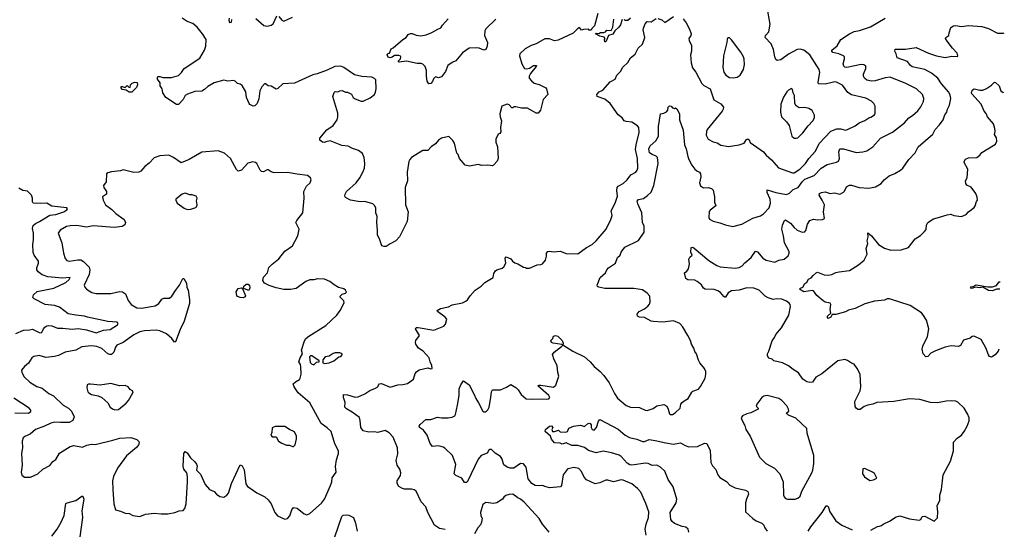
# Model space of a CAD drawing. Extents: x 1954678 to 2060275, y 904822 to 1016299.
# Tile 137 of 256: x 2048314 to 2058497, y 910053 to 915319. Entities that reach past the tile are written whole.
import ezdxf

# ---------------------------------------------------------------- set-up
doc = ezdxf.new("R2010")
doc.units = 0

msp = doc.modelspace()

# ---------------------------------------------------------------- linework, layer by layer
at = {"layer": '0CON20XD'}
for points in [[(2054292, 915385), (2054260, 915255), (2054232, 915228), (2054225, 915210), (2054205, 915210), (2054195, 915220), (2054145, 915218), (2054125, 915210), (2054105, 915238), (2054082, 915225), (2054039, 915181), (2053882, 915108), (2053845, 915102), (2053793, 915123), (2053745, 915121), (2053655, 915070), (2053605, 915054), (2053542, 915018), (2053485, 914968), (2053482, 914945), (2053506, 914865), (2053535, 914816), (2053555, 914811), (2053585, 914818), (2053628, 914845), (2053658, 914845), (2053656, 914835), (2053597, 914765), (2053582, 914735), (2053582, 914715), (2053606, 914686), (2053635, 914662), (2053685, 914651), (2053757, 914615), (2053764, 914604), (2053776, 914545), (2053727, 914495), (2053700, 914385), (2053675, 914353), (2053655, 914353), (2053565, 914404), (2053505, 914406), (2053445, 914420), (2053425, 914420), (2053415, 914410), (2053405, 914410), (2053375, 914438), (2053355, 914448), (2053302, 914425), (2053281, 914345), (2053284, 914315), (2053298, 914275), (2053287, 914205), (2053289, 914161), (2053280, 914145), (2053262, 914135), (2053237, 914085), (2053237, 914055), (2053257, 914005), (2053262, 913885), (2053251, 913859), (2053213, 913817), (2053202, 913808), (2053179, 913811), (2053155, 913816), (2053095, 913814), (2053054, 913824), (2052965, 913806), (2052922, 913815), (2052864, 913884), (2052848, 913925), (2052835, 913940), (2052810, 914045), (2052795, 914070), (2052753, 914113), (2052675, 914095), (2052645, 914073), (2052613, 914037), (2052569, 914005), (2052535, 913968), (2052485, 913969), (2052367, 913895), (2052348, 913875), (2052340, 913855), (2052321, 913745), (2052324, 913655), (2052302, 913585), (2052304, 913405), (2052331, 913335), (2052321, 913235), (2052243, 913077), (2052205, 913033), (2052145, 913004), (2052105, 912976), (2052085, 912974), (2052061, 912981), (2052036, 913056), (2052014, 913094), (2052016, 913145), (2052006, 913225), (2052010, 913285), (2051998, 913325), (2051997, 913375), (2051985, 913401), (2051965, 913416), (2051885, 913441), (2051835, 913438), (2051735, 913456), (2051685, 913483), (2051677, 913495), (2051679, 913515), (2051694, 913545), (2051794, 913635), (2051831, 913685), (2051864, 913745), (2051880, 913785), (2051882, 913835), (2051876, 913896), (2051861, 913935), (2051818, 913968), (2051755, 913990), (2051712, 914012), (2051645, 914019), (2051525, 914066), (2051481, 914059), (2051465, 914051), (2051445, 914053), (2051417, 914075), (2051417, 914095), (2051490, 914180), (2051556, 914225), (2051596, 914285), (2051603, 914315), (2051603, 914355), (2051553, 914525), (2051565, 914568), (2051575, 914577), (2051605, 914573), (2051624, 914586), (2051649, 914589), (2051685, 914572), (2051705, 914572), (2051745, 914550), (2051763, 914515), (2051782, 914502), (2051845, 914478), (2051865, 914478), (2051938, 914512), (2051984, 914546), (2051995, 914570), (2052001, 914605), (2051997, 914697), (2051985, 914713), (2051955, 914724), (2051852, 914732), (2051778, 914748), (2051667, 914827), (2051635, 914840), (2051573, 914837), (2051495, 914797), (2051390, 914760), (2051345, 914748), (2051157, 914663), (2051035, 914657), (2050985, 914610), (2050965, 914600), (2050915, 914631), (2050885, 914636), (2050857, 914657), (2050845, 914656), (2050817, 914625), (2050798, 914585), (2050788, 914502), (2050770, 914455), (2050745, 914431), (2050727, 914427), (2050695, 914443), (2050687, 914455), (2050660, 914515), (2050654, 914575), (2050615, 914638), (2050594, 914654), (2050565, 914661), (2050544, 914684), (2050525, 914690), (2050466, 914684), (2050424, 914696), (2050325, 914666), (2050261, 914629), (2050225, 914597), (2050198, 914582), (2050125, 914578), (2050049, 914551), (2050026, 914535), (2050003, 914495), (2049955, 914443), (2049935, 914443), (2049827, 914515), (2049793, 914565), (2049788, 914605), (2049768, 914635), (2049766, 914666), (2049740, 914705), (2049738, 914725), (2049747, 914733), (2049765, 914734), (2049795, 914721), (2049885, 914722), (2049955, 914742), (2049989, 914775), (2050015, 914814), (2050178, 914922), (2050227, 915003), (2050239, 915045), (2050244, 915114), (2050205, 915175), (2050151, 915241), (2050105, 915280), (2050045, 915302), (2049995, 915337)], [(2050755, 915331), (2050839, 915259), (2050875, 915254), (2050915, 915264), (2050935, 915277), (2050975, 915359)], [(2054915, 915332), (2054955, 915318), (2054985, 915292), (2055075, 915353)], [(2055175, 915327), (2055207, 915287), (2055242, 915222), (2055259, 915175), (2055256, 915155), (2055236, 915125), (2055239, 915105), (2055262, 915052), (2055262, 914995), (2055250, 914955), (2055257, 914873), (2055271, 914821), (2055307, 914777), (2055369, 914659), (2055388, 914638), (2055454, 914604), (2055493, 914493), (2055565, 914450), (2055594, 914415), (2055591, 914395), (2055579, 914375), (2055424, 914185), (2055416, 914164), (2055412, 914125), (2055434, 914085), (2055485, 914056), (2055528, 914048), (2055565, 914022), (2055645, 914010), (2055755, 914027), (2055805, 914043), (2055830, 914080), (2055845, 914087), (2055857, 914077), (2055870, 914050), (2056005, 913955), (2056035, 913919), (2056091, 913871), (2056160, 913790), (2056305, 913736), (2056325, 913738), (2056381, 913775), (2056442, 913835), (2056475, 913885), (2056545, 913962), (2056581, 914039), (2056704, 914166), (2056765, 914193), (2056805, 914191), (2056855, 914179), (2056875, 914184), (2056955, 914224), (2056995, 914255), (2057055, 914278), (2057095, 914306), (2057118, 914312), (2057154, 914336), (2057161, 914355), (2057161, 914425), (2057149, 914455), (2057125, 914477), (2057065, 914507), (2056915, 914542), (2056878, 914568), (2056824, 914644), (2056761, 914675), (2056745, 914677), (2056645, 914653), (2056576, 914655), (2056572, 914675), (2056588, 914775), (2056582, 914805), (2056486, 914956), (2056425, 915005), (2056385, 915015), (2056355, 915010), (2056265, 914964), (2056185, 914904), (2056148, 914898), (2056135, 914907), (2056123, 914935), (2056110, 915010), (2056085, 915070), (2056024, 915136), (2056027, 915155), (2056061, 915195), (2056076, 915275), (2056044, 915445)], [(2050480, 915335), (2050477, 915313), (2050485, 915292), (2050506, 915295), (2050507, 915323)], [(2050995, 915352), (2051026, 915316), (2051045, 915306), (2051136, 915344)], [(2052715, 910050), (2052655, 910062), (2052605, 910094), (2052534, 910225), (2052516, 910285), (2052465, 910336), (2052416, 910446), (2052395, 910460), (2052365, 910469), (2052295, 910468), (2052273, 910473), (2052234, 910495), (2052217, 910525), (2052219, 910555), (2052252, 910608), (2052257, 910635), (2052245, 910675), (2052219, 910715), (2052208, 910765), (2052224, 910834), (2052223, 910895), (2052176, 911005), (2052135, 911051), (2052095, 911073), (2052015, 911053), (2051985, 911061), (2051925, 911057), (2051865, 911071), (2051842, 911105), (2051836, 911176), (2051827, 911207), (2051752, 911265), (2051695, 911297), (2051678, 911315), (2051681, 911365), (2051662, 911415), (2051664, 911446), (2051705, 911444), (2051785, 911418), (2051815, 911421), (2051885, 911454), (2051934, 911486), (2051995, 911510), (2052017, 911525), (2052026, 911544), (2052035, 911558), (2052055, 911559), (2052145, 911521), (2052225, 911546), (2052275, 911549), (2052325, 911560), (2052386, 911605), (2052405, 911662), (2052418, 911682), (2052445, 911702), (2052535, 911720), (2052565, 911710), (2052580, 911715), (2052578, 911745), (2052559, 911785), (2052550, 911825), (2052486, 911895), (2052438, 911925), (2052410, 911965), (2052406, 911985), (2052410, 912005), (2052450, 912055), (2052406, 912125), (2052413, 912137), (2052435, 912140), (2052598, 912112), (2052699, 912151), (2052718, 912172), (2052732, 912225), (2052716, 912246), (2052635, 912304), (2052630, 912315), (2052665, 912334), (2052749, 912351), (2052785, 912374), (2052895, 912392), (2052928, 912412), (2052947, 912425), (2052973, 912467), (2053023, 912525), (2053085, 912567), (2053126, 912604), (2053212, 912655), (2053217, 912695), (2053236, 912724), (2053250, 912735), (2053305, 912750), (2053321, 912765), (2053343, 912805), (2053334, 912855), (2053345, 912868), (2053395, 912847), (2053410, 912825), (2053435, 912807), (2053465, 912798), (2053523, 912763), (2053545, 912760), (2053555, 912752), (2053585, 912752), (2053665, 912787), (2053705, 912788), (2053720, 912795), (2053752, 912835), (2053763, 912877), (2053763, 912907), (2053776, 912924), (2053795, 912929), (2053835, 912919), (2053905, 912926), (2053965, 912903), (2054085, 912901), (2054175, 912965), (2054234, 912995), (2054277, 913033), (2054379, 913155), (2054428, 913255), (2054441, 913295), (2054432, 913345), (2054472, 913425), (2054497, 913495), (2054488, 913555), (2054493, 913587), (2054505, 913600), (2054555, 913626), (2054596, 913665), (2054636, 913715), (2054685, 913744), (2054701, 913765), (2054706, 913784), (2054702, 913885), (2054683, 913977), (2054689, 914025), (2054721, 914155), (2054717, 914205), (2054702, 914222), (2054645, 914259), (2054585, 914268), (2054566, 914276), (2054544, 914305), (2054504, 914335), (2054422, 914452), (2054365, 914499), (2054287, 914525), (2054284, 914545), (2054306, 914574), (2054345, 914591), (2054421, 914679), (2054474, 914705), (2054490, 914745), (2054526, 914784), (2054551, 914829), (2054602, 914878), (2054632, 914925), (2054678, 914965), (2054712, 915025), (2054754, 915066), (2054780, 915135), (2054763, 915215), (2054767, 915233), (2054783, 915277), (2054805, 915300), (2054845, 915298), (2054895, 915332)], [(2053239, 915325), (2053134, 915225), (2053126, 915205), (2053122, 915155), (2053151, 915085), (2053150, 915045), (2053135, 915010), (2053115, 915004), (2053065, 915026), (2053039, 915029), (2052964, 915025), (2052895, 914976), (2052825, 914894), (2052785, 914878), (2052742, 914845), (2052718, 914785), (2052675, 914730), (2052645, 914720), (2052615, 914730), (2052595, 914710), (2052585, 914680), (2052565, 914660), (2052545, 914658), (2052528, 914685), (2052520, 914735), (2052522, 914795), (2052507, 914837), (2052485, 914859), (2052465, 914867), (2052425, 914868), (2052315, 914891), (2052240, 914880), (2052232, 914885), (2052232, 914895), (2052254, 914916), (2052257, 914935), (2052253, 914943), (2052235, 914949), (2052191, 914949), (2052165, 914931), (2052145, 914926), (2052124, 914934), (2052115, 914957), (2052125, 914970), (2052138, 914975), (2052155, 915020), (2052175, 915030), (2052278, 915115), (2052312, 915135), (2052332, 915165), (2052355, 915177), (2052373, 915177), (2052415, 915159), (2052464, 915154), (2052517, 915163), (2052575, 915186), (2052637, 915223), (2052670, 915235), (2052686, 915264), (2052745, 915330)], [(2053922, 911962), (2053830, 911975), (2053813, 911985), (2053808, 912005), (2053828, 912025), (2053835, 912048), (2053855, 912056), (2053880, 912050), (2053924, 912005), (2053933, 911975), (2053930, 911960), (2054035, 911895), (2054155, 911837), (2054214, 911785), (2054256, 911736), (2054318, 911685), (2054355, 911644), (2054411, 911565), (2054464, 911455), (2054497, 911407), (2054585, 911331), (2054630, 911315), (2054725, 911313), (2054782, 911285), (2054805, 911282), (2054867, 911303), (2054905, 911328), (2054975, 911344), (2055007, 911325), (2055019, 911295), (2055033, 911245), (2055040, 911240), (2055065, 911239), (2055094, 911256), (2055144, 911306), (2055153, 911345), (2055165, 911362), (2055185, 911382), (2055226, 911404), (2055265, 911470), (2055275, 911480), (2055335, 911502), (2055355, 911528), (2055404, 911616), (2055411, 911655), (2055409, 911685), (2055396, 911716), (2055348, 911775), (2055335, 911800), (2055313, 911865), (2055295, 911890), (2055287, 911925), (2055262, 911965), (2055250, 912005), (2055224, 912055), (2055169, 912149), (2055141, 912181), (2055075, 912208), (2054965, 912194), (2054865, 912199), (2054844, 912204), (2054775, 912241), (2054725, 912246), (2054704, 912254), (2054701, 912275), (2054722, 912305), (2054775, 912330), (2054812, 912358), (2054829, 912381), (2054835, 912405), (2054832, 912462), (2054805, 912495), (2054755, 912527), (2054665, 912541), (2054365, 912543), (2054302, 912555), (2054291, 912561), (2054286, 912575), (2054319, 912655), (2054373, 912705), (2054386, 912735), (2054403, 912755), (2054475, 912803), (2054498, 912862), (2054523, 912885), (2054534, 912916), (2054572, 912968), (2054715, 913036), (2054773, 913125), (2054773, 913185), (2054754, 913224), (2054749, 913325), (2054708, 913415), (2054700, 913445), (2054715, 913461), (2054765, 913473), (2054806, 913504), (2054844, 913536), (2054871, 913605), (2054918, 913835), (2054909, 913895), (2054895, 913909), (2054854, 913925), (2054826, 913945), (2054822, 913985), (2054834, 914015), (2054893, 914067), (2054922, 914115), (2054922, 914215), (2054943, 914347), (2054977, 914353), (2055005, 914368), (2055018, 914385), (2055022, 914415), (2055035, 914430), (2055050, 914425), (2055065, 914410), (2055085, 914402), (2055095, 914408), (2055109, 914399), (2055139, 914345), (2055137, 914285), (2055177, 914177), (2055191, 914025), (2055208, 913985), (2055224, 913904), (2055233, 913875), (2055267, 913817), (2055295, 913776), (2055318, 913758), (2055343, 913743), (2055356, 913725), (2055359, 913695), (2055344, 913635), (2055354, 913604), (2055385, 913583), (2055435, 913584), (2055470, 913575), (2055487, 913557), (2055499, 913489), (2055501, 913435), (2055514, 913396), (2055455, 913352), (2055445, 913337), (2055441, 913275), (2055448, 913258), (2055486, 913236), (2055555, 913221), (2055615, 913198), (2055691, 913181), (2055784, 913206), (2055895, 913268), (2055975, 913291), (2056008, 913312), (2056064, 913376), (2056078, 913425), (2056075, 913465), (2056045, 913535), (2056045, 913560), (2056135, 913533), (2056246, 913514), (2056275, 913528), (2056315, 913563), (2056365, 913587), (2056405, 913645), (2056435, 913673), (2056530, 913710), (2056602, 913785), (2056665, 913822), (2056762, 913848), (2056781, 913859), (2056793, 913885), (2056784, 913955), (2056796, 913984), (2056835, 913984), (2056965, 913947), (2057035, 913953), (2057075, 913965), (2057136, 914004), (2057215, 914095), (2057342, 914158), (2057465, 914255), (2057511, 914305), (2057549, 914331), (2057601, 914379), (2057635, 914420), (2057660, 914475), (2057664, 914505), (2057650, 914545), (2057590, 914605), (2057479, 914659), (2057315, 914725), (2057265, 914718), (2057162, 914688), (2057125, 914685), (2057075, 914695), (2057051, 914715), (2057040, 914735), (2057041, 914755), (2057066, 914816), (2057065, 914838), (2057045, 914854), (2057015, 914856), (2056867, 914827), (2056849, 914829), (2056838, 914838), (2056832, 914865), (2056845, 914915), (2056844, 914935), (2056835, 914946), (2056785, 914968), (2056725, 914981), (2056713, 914993), (2056714, 915005), (2056769, 915051), (2056805, 915116), (2056895, 915172), (2056945, 915197), (2057001, 915209), (2057114, 915246), (2057266, 915334)], [(2054545, 915320), (2054527, 915265), (2054509, 915241), (2054470, 915205), (2054449, 915171), (2054404, 915156), (2054375, 915090), (2054365, 915090), (2054362, 915115), (2054368, 915125), (2054359, 915139), (2054315, 915150), (2054270, 915175), (2054275, 915180), (2054305, 915178), (2054322, 915188), (2054355, 915187), (2054372, 915195), (2054387, 915213), (2054432, 915208), (2054449, 915241), (2054460, 915325)], [(2054630, 915335), (2054605, 915310), (2054575, 915310), (2054565, 915320)], [(2056165, 912834), (2056222, 912845), (2056261, 912879), (2056273, 912905), (2056272, 912925), (2056223, 913015), (2056213, 913085), (2056195, 913155), (2056202, 913195), (2056225, 913246), (2056235, 913250), (2056285, 913216), (2056322, 913172), (2056355, 913146), (2056405, 913124), (2056434, 913126), (2056445, 913140), (2056461, 913205), (2056485, 913246), (2056525, 913257), (2056565, 913251), (2056616, 913254), (2056637, 913265), (2056628, 913335), (2056636, 913405), (2056615, 913455), (2056583, 913505), (2056586, 913525), (2056605, 913534), (2056645, 913539), (2056695, 913524), (2056740, 913530), (2056795, 913517), (2056835, 913538), (2056845, 913548), (2056865, 913593), (2056895, 913609), (2056915, 913610), (2056996, 913586), (2057095, 913580), (2057165, 913593), (2057225, 913627), (2057254, 913666), (2057305, 913707), (2057365, 913731), (2057422, 913765), (2057446, 913784), (2057511, 913875), (2057575, 913943), (2057606, 914005), (2057759, 914135), (2057782, 914185), (2057827, 914233), (2057866, 914284), (2057882, 914335), (2057901, 914365), (2057908, 914395), (2057929, 914435), (2057944, 914504), (2057938, 914538), (2057922, 914572), (2057848, 914658), (2057811, 914715), (2057745, 914766), (2057676, 914805), (2057545, 914833), (2057528, 914845), (2057495, 914887), (2057388, 914925), (2057378, 914968), (2057364, 914995), (2057368, 915015), (2057475, 915014), (2057585, 915032), (2057712, 914972), (2057795, 914945), (2057885, 914929), (2057955, 914943), (2058012, 914938), (2058018, 914945), (2058010, 914975), (2057961, 915025), (2057905, 915097), (2057890, 915125), (2057892, 915135), (2057923, 915155), (2057927, 915185), (2057945, 915238), (2057972, 915255), (2057995, 915260), (2058055, 915250), (2058125, 915259), (2058265, 915248), (2058335, 915230), (2058425, 915182), (2058485, 915181), (2058497, 915184)], [(2055693, 914717), (2055735, 914724), (2055765, 914746), (2055798, 914805), (2055810, 914855), (2055805, 914910), (2055799, 914935), (2055773, 914983), (2055675, 915112), (2055655, 915132), (2055638, 915132), (2055631, 915119), (2055629, 915085), (2055594, 914946), (2055587, 914825), (2055597, 914777), (2055618, 914745), (2055655, 914721), (2055693, 914717)], [(2049475, 914570), (2049445, 914570), (2049415, 914590), (2049375, 914598), (2049362, 914615), (2049362, 914628), (2049375, 914630), (2049405, 914620), (2049425, 914640), (2049442, 914622), (2049455, 914620), (2049460, 914645), (2049478, 914665), (2049505, 914673), (2049530, 914670), (2049532, 914645), (2049521, 914619), (2049475, 914570)], [(2058441, 911914), (2058434, 911895), (2058402, 911855), (2058365, 911832), (2058345, 911840), (2058332, 911855), (2058305, 911930), (2058257, 912015), (2058185, 912049), (2058165, 912046), (2058145, 912027), (2058074, 912006), (2058045, 911953), (2058025, 911941), (2057948, 911948), (2057884, 911936), (2057785, 911899), (2057736, 911874), (2057705, 911840), (2057685, 911837), (2057657, 911867), (2057646, 911915), (2057654, 911945), (2057704, 912045), (2057716, 912125), (2057693, 912215), (2057654, 912274), (2057641, 912291), (2057525, 912367), (2057310, 912435), (2057286, 912436), (2057258, 912422), (2057155, 912411), (2057055, 912384), (2056955, 912336), (2056885, 912316), (2056855, 912300), (2056755, 912274), (2056718, 912272), (2056704, 912245), (2056675, 912231), (2056668, 912238), (2056669, 912255), (2056702, 912288), (2056696, 912325), (2056702, 912375), (2056695, 912390), (2056645, 912401), (2056625, 912413), (2056559, 912469), (2056525, 912518), (2056515, 912522), (2056425, 912508), (2056380, 912535), (2056388, 912545), (2056415, 912557), (2056435, 912592), (2056453, 912607), (2056472, 912638), (2056499, 912651), (2056521, 912675), (2056550, 912705), (2056565, 912709), (2056633, 912683), (2056675, 912681), (2056715, 912686), (2056755, 912706), (2056790, 912715), (2056895, 912728), (2056990, 912785), (2057048, 912835), (2057079, 912895), (2057070, 912955), (2057084, 913005), (2057079, 913035), (2057088, 913075), (2057084, 913116), (2057124, 913085), (2057195, 912995), (2057257, 912957), (2057322, 912938), (2057430, 912940), (2057505, 912964), (2057575, 913056), (2057630, 913090), (2057670, 913130), (2057689, 913151), (2057694, 913196), (2057706, 913224), (2057765, 913260), (2057828, 913278), (2057905, 913304), (2057945, 913310), (2057975, 913297), (2058055, 913287), (2058102, 913305), (2058127, 913333), (2058185, 913378), (2058197, 913395), (2058208, 913442), (2058220, 913455), (2058216, 913486), (2058203, 913525), (2058155, 913588), (2058109, 913609), (2058099, 913625), (2058096, 913654), (2058113, 913685), (2058120, 913775), (2058082, 913845), (2058082, 913855), (2058095, 913877), (2058125, 913892), (2058212, 913895), (2058245, 913920), (2058265, 913947), (2058405, 914033), (2058420, 914065), (2058415, 914100), (2058394, 914134), (2058401, 914165), (2058399, 914195), (2058384, 914245), (2058324, 914315), (2058311, 914351), (2058288, 914375), (2058257, 914445), (2058160, 914555), (2058157, 914567), (2058167, 914595), (2058184, 914606), (2058203, 914603), (2058245, 914592), (2058275, 914591), (2058312, 914608), (2058366, 914644), (2058395, 914673), (2058405, 914672), (2058445, 914635), (2058462, 914585), (2058485, 914566), (2058486, 914564)], [(2056345, 914094), (2056360, 914100), (2056415, 914149), (2056468, 914222), (2056516, 914275), (2056534, 914305), (2056534, 914334), (2056510, 914380), (2056475, 914401), (2056435, 914411), (2056375, 914410), (2056345, 914428), (2056331, 914455), (2056326, 914536), (2056312, 914565), (2056307, 914597), (2056295, 914608), (2056265, 914592), (2056248, 914575), (2056215, 914520), (2056187, 914445), (2056181, 914365), (2056194, 914314), (2056246, 914265), (2056271, 914225), (2056299, 914115), (2056325, 914094), (2056345, 914094)], [(2051055, 910158), (2051085, 910164), (2051107, 910193), (2051127, 910255), (2051145, 910277), (2051185, 910272), (2051255, 910214), (2051285, 910202), (2051315, 910215), (2051436, 910324), (2051465, 910366), (2051529, 910505), (2051543, 910545), (2051544, 910585), (2051586, 910645), (2051579, 910701), (2051590, 910770), (2051612, 910835), (2051610, 910865), (2051572, 910935), (2051534, 911064), (2051495, 911102), (2051431, 911145), (2051315, 911359), (2051195, 911465), (2051152, 911525), (2051144, 911555), (2051165, 911576), (2051208, 911602), (2051214, 911615), (2051224, 911655), (2051222, 911735), (2051219, 911755), (2051202, 911785), (2051215, 911824), (2051240, 911865), (2051228, 911905), (2051258, 912002), (2051274, 912026), (2051305, 912049), (2051481, 912159), (2051593, 912267), (2051627, 912313), (2051671, 912395), (2051668, 912415), (2051634, 912445), (2051626, 912455), (2051628, 912462), (2051648, 912482), (2051685, 912494), (2051693, 912505), (2051683, 912525), (2051667, 912537), (2051612, 912552), (2051565, 912579), (2051520, 912615), (2051468, 912638), (2051395, 912643), (2051355, 912632), (2051315, 912630), (2051275, 912614), (2051175, 912543), (2051115, 912532), (2051045, 912531), (2050968, 912548), (2050895, 912572), (2050846, 912596), (2050829, 912625), (2050835, 912657), (2050878, 912702), (2050892, 912758), (2050925, 912792), (2050995, 912847), (2051055, 912929), (2051135, 912983), (2051189, 913085), (2051203, 913155), (2051170, 913225), (2051179, 913245), (2051243, 913325), (2051256, 913475), (2051251, 913545), (2051281, 913599), (2051319, 913635), (2051330, 913665), (2051322, 913685), (2051290, 913710), (2051185, 913722), (2051085, 913739), (2050946, 913736), (2050915, 913746), (2050885, 913769), (2050872, 913768), (2050835, 913748), (2050815, 913750), (2050801, 913765), (2050767, 913835), (2050754, 913844), (2050725, 913850), (2050675, 913836), (2050607, 913765), (2050573, 913753), (2050555, 913772), (2050495, 913886), (2050431, 913941), (2050365, 913966), (2050198, 913952), (2050067, 913873), (2049985, 913840), (2049906, 913896), (2049855, 913918), (2049765, 913913), (2049705, 913892), (2049654, 913836), (2049609, 913801), (2049567, 913753), (2049545, 913744), (2049495, 913739), (2049385, 913767), (2049355, 913758), (2049265, 913748), (2049225, 913738), (2049213, 913727), (2049208, 913645), (2049182, 913605), (2049183, 913585), (2049211, 913545), (2049213, 913517), (2049172, 913488), (2049176, 913455), (2049200, 913405), (2049268, 913358), (2049308, 913318), (2049395, 913256), (2049409, 913225), (2049402, 913198), (2049375, 913184), (2049295, 913173), (2049075, 913188), (2049005, 913176), (2048905, 913191), (2048835, 913190), (2048798, 913182), (2048733, 913145), (2048713, 913115), (2048749, 913015), (2048767, 912905), (2048783, 912853), (2048801, 912831), (2048825, 912823), (2048915, 912839), (2048945, 912838), (2048975, 912822), (2049032, 912762), (2049040, 912735), (2049033, 912685), (2048980, 912575), (2048986, 912555), (2049004, 912534), (2049061, 912501), (2049105, 912491), (2049255, 912491), (2049345, 912509), (2049376, 912506), (2049408, 912485), (2049435, 912419), (2049468, 912375), (2049525, 912343), (2049573, 912337), (2049715, 912364), (2049752, 912388), (2049785, 912433), (2049805, 912440), (2049865, 912440), (2049889, 912461), (2049925, 912520), (2049967, 912575), (2050002, 912645), (2050010, 912645), (2050038, 912595), (2050042, 912555), (2050056, 912526), (2050070, 912425), (2050069, 912385), (2050014, 912205), (2049973, 912117), (2049925, 911990), (2049915, 911987), (2049886, 912026), (2049832, 912072), (2049765, 912105), (2049725, 912111), (2049605, 912105), (2049555, 912094), (2049495, 912062), (2049385, 911985), (2049320, 911955), (2049306, 911935), (2049288, 911882), (2049265, 911861), (2049245, 911859), (2049225, 911867), (2049162, 911922), (2049111, 911941), (2049055, 911949), (2048955, 911940), (2048896, 911904), (2048786, 911884), (2048715, 911849), (2048675, 911838), (2048585, 911830), (2048515, 911848), (2048461, 911839), (2048441, 911825), (2048405, 911769), (2048365, 911736), (2048332, 911698), (2048336, 911675), (2048360, 911630), (2048418, 911575), (2048490, 911530), (2048545, 911513), (2048616, 911455), (2048664, 911434), (2048764, 911335), (2048818, 911305), (2048850, 911275), (2048879, 911215), (2048865, 911176), (2048825, 911158), (2048735, 911157), (2048679, 911161), (2048635, 911150), (2048572, 911118), (2048477, 911083), (2048423, 911035), (2048367, 911013), (2048351, 910999), (2048341, 910965), (2048342, 910895), (2048332, 910835), (2048338, 910715), (2048328, 910645), (2048335, 910612), (2048365, 910591), (2048425, 910593), (2048502, 910625), (2048552, 910675), (2048626, 910714), (2048656, 910754), (2048688, 910775), (2048725, 910841), (2048835, 910910), (2048875, 910919), (2048965, 910901), (2049007, 910923), (2049055, 910933), (2049095, 910930), (2049277, 910973), (2049350, 910995), (2049465, 911002), (2049525, 910980), (2049545, 910960), (2049548, 910945), (2049544, 910925), (2049523, 910897), (2049418, 910812), (2049325, 910684), (2049285, 910597), (2049273, 910555), (2049277, 910465), (2049286, 910315), (2049304, 910254), (2049355, 910242), (2049405, 910219), (2049445, 910216), (2049485, 910194), (2049555, 910186), (2049615, 910208), (2049705, 910220), (2049778, 910212), (2049845, 910214), (2049920, 910225), (2049965, 910244), (2050005, 910246), (2050023, 910267), (2050036, 910315), (2050051, 910545), (2050049, 910599), (2050041, 910635), (2050013, 910673), (2050004, 910705), (2050010, 910835), (2050025, 910857), (2050045, 910843), (2050081, 910791), (2050125, 910751), (2050142, 910725), (2050149, 910705), (2050143, 910663), (2050184, 910624), (2050233, 910515), (2050277, 910465), (2050324, 910444), (2050348, 910415), (2050385, 910393), (2050425, 910386), (2050455, 910404), (2050472, 910425), (2050506, 910525), (2050595, 910718), (2050615, 910708), (2050636, 910666), (2050653, 910523), (2050671, 910495), (2050699, 910479), (2050765, 910431), (2050848, 910388), (2050885, 910357), (2050914, 910315), (2050954, 910225), (2050982, 910192), (2051055, 910158)], [(2048275, 912076), (2048355, 912112), (2048415, 912115), (2048445, 912122), (2048515, 912086), (2048535, 912083), (2048548, 912092), (2048560, 912125), (2048575, 912142), (2048594, 912155), (2048615, 912159), (2048645, 912156), (2048705, 912131), (2048761, 912131), (2048855, 912120), (2048918, 912128), (2049005, 912115), (2049105, 912083), (2049180, 912110), (2049251, 912119), (2049326, 912165), (2049331, 912181), (2049322, 912192), (2049225, 912200), (2049015, 912244), (2048985, 912255), (2048893, 912267), (2048815, 912281), (2048725, 912350), (2048675, 912365), (2048578, 912375), (2048465, 912436), (2048450, 912450), (2048456, 912475), (2048495, 912510), (2048666, 912544), (2048790, 912605), (2048824, 912635), (2048836, 912655), (2048755, 912649), (2048605, 912661), (2048545, 912682), (2048504, 912715), (2048492, 912735), (2048490, 912755), (2048509, 912805), (2048509, 912825), (2048462, 912885), (2048452, 912915), (2048450, 912995), (2048458, 913045), (2048457, 913115), (2048447, 913163), (2048455, 913194), (2048476, 913215), (2048519, 913235), (2048625, 913301), (2048687, 913305), (2048770, 913335), (2048801, 913355), (2048809, 913365), (2048803, 913375), (2048645, 913394), (2048595, 913424), (2048525, 913419), (2048454, 913424), (2048447, 913437), (2048446, 913475), (2048435, 913507), (2048396, 913546), (2048345, 913556), (2048305, 913577)], [(2050045, 913358), (2050085, 913363), (2050135, 913377), (2050143, 913385), (2050149, 913405), (2050144, 913446), (2050150, 913475), (2050140, 913495), (2050099, 913509), (2050075, 913509), (2050025, 913527), (2049995, 913517), (2049930, 913465), (2049928, 913455), (2049942, 913425), (2050015, 913372), (2050045, 913358)], [(2057115, 910044), (2057185, 910081), (2057207, 910087), (2057228, 910092), (2057244, 910106), (2057315, 910139), (2057371, 910179), (2057415, 910191), (2057515, 910162), (2057615, 910148), (2057635, 910153), (2057643, 910177), (2057652, 910185), (2057675, 910188), (2057772, 910138), (2057807, 910173), (2057810, 910235), (2057804, 910295), (2057829, 910355), (2057830, 910405), (2057846, 910465), (2057863, 910617), (2057942, 910758), (2057970, 910865), (2057973, 910955), (2058008, 910995), (2058053, 911027), (2058082, 911065), (2058112, 911118), (2058132, 911175), (2058132, 911205), (2058118, 911245), (2058082, 911305), (2058015, 911368), (2057995, 911378), (2057955, 911380), (2057895, 911377), (2057805, 911360), (2057735, 911363), (2057625, 911396), (2057515, 911402), (2057355, 911373), (2057177, 911363), (2057138, 911345), (2057085, 911336), (2057048, 911322), (2057005, 911292), (2056982, 911292), (2056964, 911304), (2056953, 911323), (2056951, 911375), (2057007, 911485), (2057013, 911525), (2057007, 911655), (2056976, 911716), (2056945, 911760), (2056915, 911770), (2056877, 911797), (2056847, 911807), (2056776, 911794), (2056611, 911659), (2056547, 911625), (2056512, 911575), (2056485, 911571), (2056456, 911576), (2056415, 911603), (2056369, 911669), (2056313, 911703), (2056265, 911743), (2056202, 911772), (2056115, 911793), (2056095, 911810), (2056062, 911822), (2056047, 911845), (2056047, 911865), (2056063, 911895), (2056095, 912002), (2056120, 912035), (2056133, 912067), (2056191, 912135), (2056267, 912265), (2056286, 912355), (2056284, 912375), (2056271, 912391), (2056245, 912410), (2056195, 912432), (2056145, 912434), (2056105, 912427), (2056055, 912444), (2056025, 912463), (2055963, 912523), (2055906, 912546), (2055835, 912547), (2055755, 912524), (2055675, 912518), (2055642, 912498), (2055613, 912453), (2055605, 912451), (2055595, 912458), (2055561, 912501), (2055535, 912519), (2055495, 912531), (2055403, 912533), (2055386, 912546), (2055365, 912580), (2055322, 912615), (2055295, 912629), (2055225, 912630), (2055204, 912644), (2055190, 912705), (2055215, 912722), (2055230, 912745), (2055241, 912795), (2055234, 912846), (2055244, 912866), (2055270, 912885), (2055256, 912916), (2055258, 912965), (2055275, 912969), (2055290, 912960), (2055440, 912830), (2055525, 912778), (2055560, 912765), (2055715, 912750), (2055755, 912759), (2055785, 912776), (2055812, 912808), (2055878, 912862), (2055925, 912927), (2055945, 912921), (2056001, 912855), (2056035, 912834), (2056125, 912812), (2056165, 912834)], [(2058451, 912536), (2058415, 912534), (2058375, 912519), (2058335, 912522), (2058275, 912554), (2058245, 912548), (2058195, 912554), (2058165, 912542), (2058155, 912544), (2058148, 912555), (2058152, 912558), (2058175, 912562), (2058205, 912578), (2058328, 912558), (2058375, 912559), (2058416, 912574), (2058445, 912610), (2058453, 912611)], [(2050624, 912446), (2050595, 912449), (2050568, 912458), (2050558, 912468), (2050554, 912506), (2050575, 912543), (2050605, 912547), (2050620, 912540), (2050648, 912465), (2050645, 912454), (2050624, 912446)], [(2050685, 912522), (2050638, 912538), (2050628, 912548), (2050633, 912565), (2050655, 912586), (2050678, 912588), (2050691, 912575), (2050693, 912547), (2050685, 912522)], [(2054793, 909993), (2054783, 910055), (2054792, 910105), (2054816, 910175), (2054821, 910235), (2054791, 910321), (2054738, 910438), (2054704, 910475), (2054644, 910524), (2054555, 910562), (2054535, 910564), (2054455, 910544), (2054395, 910561), (2054375, 910561), (2054315, 910532), (2054265, 910524), (2054175, 910565), (2054153, 910593), (2054125, 910650), (2054095, 910680), (2054045, 910693), (2053985, 910679), (2053975, 910671), (2053934, 910615), (2053917, 910505), (2053907, 910493), (2053792, 910482), (2053745, 910494), (2053725, 910506), (2053675, 910501), (2053645, 910507), (2053611, 910525), (2053573, 910575), (2053551, 910695), (2053525, 910731), (2053495, 910734), (2053425, 910686), (2053385, 910686), (2053355, 910696), (2053320, 910720), (2053299, 910785), (2053285, 910804), (2053231, 910841), (2053195, 910876), (2053175, 910879), (2053165, 910872), (2053149, 910841), (2053085, 910816), (2053055, 910779), (2052944, 910546), (2052934, 910536), (2052915, 910537), (2052885, 910583), (2052825, 910609), (2052809, 910625), (2052824, 910724), (2052790, 910815), (2052711, 910891), (2052692, 910902), (2052645, 910914), (2052585, 910908), (2052559, 910939), (2052529, 911025), (2052489, 911079), (2052449, 911105), (2052445, 911120), (2052455, 911137), (2052515, 911187), (2052565, 911189), (2052635, 911211), (2052675, 911204), (2052745, 911206), (2052785, 911212), (2052814, 911226), (2052822, 911238), (2052842, 911335), (2052858, 911435), (2052858, 911505), (2052875, 911547), (2052905, 911588), (2052963, 911545), (2053015, 911447), (2053030, 911405), (2053059, 911359), (2053103, 911275), (2053115, 911268), (2053135, 911267), (2053155, 911287), (2053168, 911315), (2053188, 911415), (2053192, 911475), (2053203, 911495), (2053285, 911495), (2053349, 911521), (2053395, 911551), (2053445, 911520), (2053470, 911495), (2053502, 911445), (2053552, 911402), (2053605, 911397), (2053725, 911402), (2053765, 911397), (2053785, 911402), (2053796, 911415), (2053788, 911435), (2053672, 911535), (2053687, 911543), (2053705, 911544), (2053835, 911523), (2053858, 911542), (2053891, 911635), (2053880, 911675), (2053873, 911745), (2053840, 911805), (2053825, 911860), (2053840, 911885), (2053919, 911941), (2053930, 911955), (2053922, 911962)], [(2051355, 911753), (2051385, 911780), (2051410, 911785), (2051410, 911795), (2051336, 911846), (2051323, 911847), (2051312, 911835), (2051318, 911778), (2051333, 911763), (2051355, 911753)], [(2051465, 911768), (2051515, 911773), (2051562, 911795), (2051613, 911837), (2051635, 911840), (2051650, 911855), (2051650, 911865), (2051625, 911878), (2051575, 911877), (2051555, 911870), (2051515, 911842), (2051474, 911836), (2051450, 911805), (2051450, 911775), (2051465, 911768)], [(2049298, 911288), (2049335, 911292), (2049415, 911358), (2049438, 911385), (2049484, 911465), (2049486, 911475), (2049479, 911485), (2049458, 911498), (2049435, 911527), (2049405, 911539), (2049345, 911534), (2049255, 911560), (2049145, 911542), (2049045, 911553), (2049025, 911553), (2049012, 911545), (2049008, 911515), (2049020, 911475), (2049030, 911465), (2049055, 911446), (2049125, 911434), (2049165, 911416), (2049225, 911360), (2049251, 911315), (2049275, 911297), (2049298, 911288)], [(2048265, 911256), (2048405, 911254), (2048429, 911271), (2048429, 911285), (2048411, 911305), (2048255, 911409)], [(2056255, 910363), (2056335, 910364), (2056363, 910375), (2056385, 910397), (2056404, 910446), (2056508, 910635), (2056516, 910664), (2056526, 910734), (2056526, 910815), (2056459, 911045), (2056456, 911095), (2056340, 911200), (2056265, 911233), (2056250, 911245), (2056243, 911255), (2056270, 911275), (2056266, 911295), (2056248, 911328), (2056197, 911385), (2056165, 911406), (2056045, 911437), (2056010, 911430), (2055988, 911415), (2055938, 911345), (2055930, 911325), (2055952, 911305), (2055952, 911295), (2055875, 911255), (2055833, 911245), (2055790, 911225), (2055777, 911205), (2055784, 911185), (2055813, 911125), (2055824, 911085), (2055868, 911015), (2055965, 910800), (2056032, 910732), (2056119, 910685), (2056177, 910627), (2056210, 910545), (2056212, 910405), (2056220, 910390), (2056235, 910372), (2056255, 910363)], [(2055235, 910025), (2055228, 910055), (2055204, 910074), (2055165, 910082), (2055085, 910112), (2055062, 910132), (2055047, 910155), (2055042, 910225), (2055105, 910325), (2055109, 910365), (2055073, 910493), (2055019, 910569), (2054985, 910654), (2054942, 910695), (2054905, 910715), (2054855, 910714), (2054815, 910734), (2054785, 910738), (2054645, 910717), (2054625, 910719), (2054596, 910736), (2054536, 910805), (2054515, 910818), (2054435, 910844), (2054348, 910862), (2054275, 910843), (2054197, 910867), (2054157, 910897), (2054085, 910919), (2054065, 910919), (2054025, 910919), (2053965, 910946), (2053925, 910934), (2053904, 910944), (2053845, 910947), (2053813, 910985), (2053803, 911015), (2053748, 911065), (2053752, 911085), (2053792, 911118), (2053813, 911123), (2053827, 911105), (2053818, 911085), (2053825, 911063), (2053845, 911062), (2053885, 911078), (2053905, 911060), (2053963, 911057), (2053978, 911065), (2053992, 911098), (2054041, 911119), (2054115, 911130), (2054156, 911114), (2054185, 911142), (2054205, 911150), (2054215, 911148), (2054223, 911133), (2054224, 911105), (2054233, 911083), (2054255, 911079), (2054280, 911105), (2054299, 911171), (2054315, 911188), (2054505, 911087), (2054576, 911025), (2054620, 911000), (2054695, 910985), (2054755, 910962), (2054775, 910961), (2054825, 910981), (2054885, 910971), (2054995, 910945), (2055075, 910932), (2055148, 910948), (2055195, 910918), (2055235, 910905), (2055323, 910907), (2055395, 910944), (2055420, 910940), (2055456, 910866), (2055462, 910742), (2055479, 910709), (2055515, 910670), (2055534, 910615), (2055555, 910590), (2055625, 910548), (2055658, 910508), (2055713, 910483), (2055819, 910459), (2055844, 910444), (2055852, 910415), (2055830, 910365), (2055821, 910325), (2055821, 910235), (2055895, 910163), (2055931, 910141), (2055988, 910118), (2056009, 910095), (2056022, 910068), (2056044, 910035)], [(2051135, 910908), (2051145, 910910), (2051164, 910926), (2051178, 910988), (2051176, 911016), (2051155, 911061), (2051104, 911084), (2051055, 911116), (2050957, 911117), (2050925, 911100), (2050922, 911055), (2050910, 911025), (2050925, 911010), (2050965, 911010), (2050992, 910965), (2051025, 910943), (2051075, 910923), (2051105, 910922), (2051135, 910908)], [(2057105, 910558), (2057145, 910563), (2057177, 910583), (2057155, 910628), (2057135, 910644), (2057055, 910682), (2057035, 910678), (2057032, 910625), (2057052, 910595), (2057105, 910558)], [(2048648, 909982), (2048702, 910055), (2048742, 910125), (2048773, 910195), (2048791, 910319), (2048805, 910328), (2048895, 910352), (2048955, 910397), (2048967, 910395), (2048978, 910365), (2048956, 910245), (2048964, 910175), (2048936, 909975)], [(2053790, 910025), (2053722, 910105), (2053686, 910166), (2053532, 910332), (2053495, 910364), (2053465, 910377), (2053415, 910416), (2053375, 910413), (2053341, 910401), (2053320, 910385), (2053307, 910363), (2053248, 910325), (2053215, 910319), (2053135, 910331), (2053105, 910310), (2053081, 910225), (2053084, 910195), (2053096, 910166), (2053089, 910125), (2053080, 910100), (2053052, 910068), (2053019, 910005)], [(2056468, 910032), (2056495, 910079), (2056612, 910225), (2056655, 910294), (2056665, 910296), (2056677, 910287), (2056694, 910235), (2056755, 910140), (2056815, 910096), (2056925, 910049)], [(2051572, 909975), (2051644, 910185), (2051660, 910200), (2051694, 910204), (2051719, 910199), (2051766, 910176), (2051788, 910115), (2051805, 910035)]]:
    msp.add_lwpolyline(points, dxfattribs=at)

doc.saveas('drawing.dxf')
